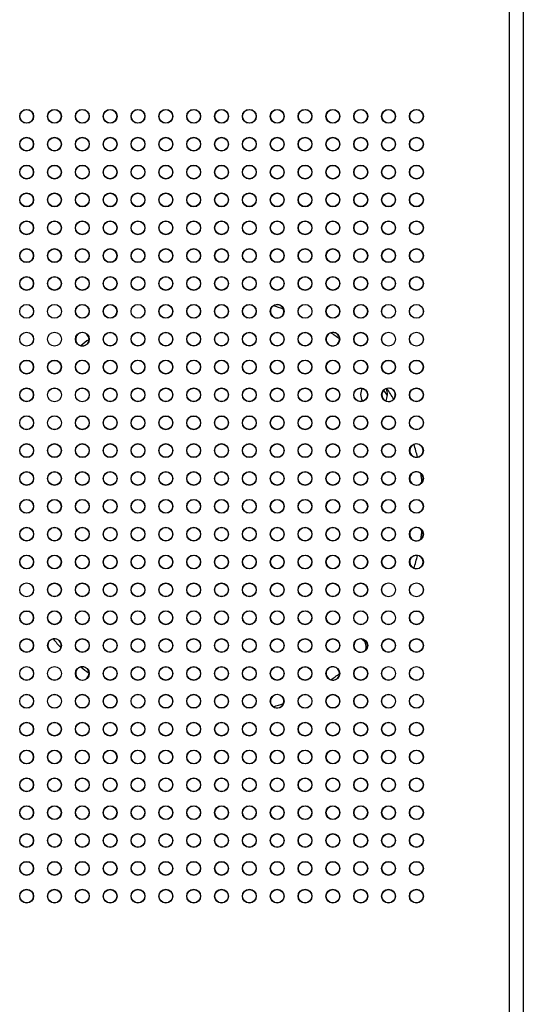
# Model space of a CAD drawing. Header units: millimetres. Extents: x 1141 to 9683, y 1625 to 6203.
# Tile 98 of 118: x 7291 to 7363, y 2592 to 2734. Entities that reach past the tile are written whole.
import ezdxf

# ---------------------------------------------------------------- set-up
doc = ezdxf.new("R2010")
doc.units = ezdxf.units.MM
doc.header["$LTSCALE"] = 25

msp = doc.modelspace()

# ---------------------------------------------------------------- linework, layer by layer
at = {"color": 7, "linetype": 'Continuous', "lineweight": 25}
for p, q in [((7361.07, 2163.67), (7361.07, 3033.67)), ((7363.07, 3033.67), (7363.07, 2163.67)), ((7327.15, 2692.46), (7327.16, 2692.46)), ((7328.62, 2691.99), (7328.62, 2691.99)), ((7335.42, 2688.59), (7335.42, 2688.59)), ((7299.52, 2686.73), (7299.52, 2686.73)), ((7300.67, 2687.65), (7300.68, 2687.65)), ((7336.67, 2687.7), (7336.68, 2687.7)), ((7343.54, 2679.6), (7343.04, 2680.37)), ((7343.47, 2680.61), (7343.48, 2680.61)), ((7344.46, 2679.07), (7344.46, 2679.07)), ((7347.36, 2672.57), (7347.36, 2672.57)), ((7347.87, 2670.73), (7347.87, 2670.72)), ((7348.34, 2668.41), (7348.34, 2668.41)), ((7348.51, 2667.14), (7348.51, 2667.14)), ((7348.51, 2660.22), (7348.51, 2660.21)), ((7348.34, 2658.94), (7348.34, 2658.94)), ((7347.87, 2656.63), (7347.87, 2656.62)), ((7347.36, 2654.78), (7347.36, 2654.78)), ((7295.54, 2644.62), (7295.54, 2644.62)), ((7339.8, 2644.64), (7339.81, 2644.63)), ((7339.98, 2644.51), (7339.81, 2644.63)), ((7296.63, 2643.37), (7296.62, 2643.37)), ((7340.34, 2642.95), (7340.34, 2642.94)), ((7299.52, 2640.62), (7299.52, 2640.62)), ((7300.68, 2639.7), (7300.67, 2639.7)), ((7335.42, 2638.76), (7335.42, 2638.76)), ((7336.68, 2639.65), (7336.67, 2639.65)), ((7327.16, 2634.89), (7327.15, 2634.89)), ((7328.62, 2635.36), (7328.62, 2635.36))]:
    msp.add_line(p, q, dxfattribs=at)
at = {"color": 7, "linetype": 'Continuous', "lineweight": 25, "flags": 128}
for points in [[(7339.75, 2679.74), (7339.89, 2680.46), (7339.96, 2680.61)], [(7340.02, 2678.76), (7339.89, 2679.01), (7339.75, 2679.74)]]:
    msp.add_lwpolyline(points, dxfattribs=at)
at = {"color": 7, "linetype": 'Continuous', "lineweight": 25}
for centre, radius in [((7291.71, 2719.68), 1), ((7291.71, 2719.68), 0.962), ((7295.71, 2719.68), 1), ((7295.71, 2719.68), 0.962), ((7299.71, 2719.68), 1), ((7299.71, 2719.68), 0.962), ((7303.71, 2719.68), 1), ((7303.71, 2719.68), 0.962), ((7307.71, 2719.68), 1), ((7307.71, 2719.68), 0.962), ((7311.71, 2719.68), 1), ((7311.71, 2719.68), 0.962), ((7315.71, 2719.68), 1), ((7315.71, 2719.68), 0.962), ((7319.71, 2719.68), 1), ((7319.71, 2719.68), 0.962), ((7323.71, 2719.68), 1), ((7323.71, 2719.68), 0.962), ((7327.71, 2719.68), 1), ((7327.71, 2719.68), 0.962), ((7331.71, 2719.68), 1), ((7331.71, 2719.68), 0.962), ((7335.71, 2719.68), 1), ((7335.71, 2719.68), 0.962), ((7339.71, 2719.68), 1), ((7339.71, 2719.68), 0.962), ((7343.71, 2719.68), 1), ((7343.71, 2719.68), 0.962), ((7347.71, 2719.68), 1), ((7347.71, 2719.68), 0.962), ((7291.71, 2715.68), 1), ((7291.71, 2715.68), 0.962), ((7295.71, 2715.68), 1), ((7295.71, 2715.68), 0.962), ((7299.71, 2715.68), 1), ((7299.71, 2715.68), 0.962), ((7303.71, 2715.68), 1), ((7303.71, 2715.68), 0.962), ((7307.71, 2715.68), 1), ((7307.71, 2715.68), 0.962), ((7311.71, 2715.68), 1), ((7311.71, 2715.68), 0.962), ((7315.71, 2715.68), 1), ((7315.71, 2715.68), 0.962), ((7319.71, 2715.68), 1), ((7319.71, 2715.68), 0.962), ((7323.71, 2715.68), 1), ((7323.71, 2715.68), 0.962), ((7327.71, 2715.68), 1), ((7327.71, 2715.68), 0.962), ((7331.71, 2715.68), 1), ((7331.71, 2715.68), 0.962), ((7335.71, 2715.68), 1), ((7335.71, 2715.68), 0.962), ((7339.71, 2715.68), 1), ((7339.71, 2715.68), 0.962), ((7343.71, 2715.68), 1), ((7343.71, 2715.68), 0.962), ((7347.71, 2715.68), 1), ((7347.71, 2715.68), 0.962), ((7291.71, 2711.68), 1), ((7291.71, 2711.68), 0.962), ((7295.71, 2711.68), 1), ((7295.71, 2711.68), 0.962), ((7299.71, 2711.68), 1), ((7299.71, 2711.68), 0.962), ((7303.71, 2711.68), 1), ((7303.71, 2711.68), 0.962), ((7307.71, 2711.68), 1), ((7307.71, 2711.68), 0.962), ((7311.71, 2711.68), 1), ((7311.71, 2711.68), 0.962), ((7315.71, 2711.68), 1), ((7315.71, 2711.68), 0.962), ((7319.71, 2711.68), 1), ((7319.71, 2711.68), 0.962), ((7323.71, 2711.68), 1), ((7323.71, 2711.68), 0.962), ((7327.71, 2711.68), 1), ((7327.71, 2711.68), 0.962), ((7331.71, 2711.68), 1), ((7331.71, 2711.68), 0.962), ((7335.71, 2711.68), 1), ((7335.71, 2711.68), 0.962), ((7339.71, 2711.68), 1), ((7339.71, 2711.68), 0.962), ((7343.71, 2711.68), 1), ((7343.71, 2711.68), 0.962), ((7347.71, 2711.68), 1), ((7347.71, 2711.68), 0.962), ((7291.71, 2707.68), 1), ((7291.71, 2707.68), 0.962), ((7295.71, 2707.68), 1), ((7295.71, 2707.68), 0.962), ((7299.71, 2707.68), 1), ((7299.71, 2707.68), 0.962), ((7303.71, 2707.68), 1), ((7303.71, 2707.68), 0.962), ((7307.71, 2707.68), 1), ((7307.71, 2707.68), 0.962), ((7311.71, 2707.68), 1), ((7311.71, 2707.68), 0.962), ((7315.71, 2707.68), 1), ((7315.71, 2707.68), 0.962), ((7319.71, 2707.68), 1), ((7319.71, 2707.68), 0.962), ((7323.71, 2707.68), 1), ((7323.71, 2707.68), 0.962), ((7327.71, 2707.68), 1), ((7327.71, 2707.68), 0.962), ((7331.71, 2707.68), 1), ((7331.71, 2707.68), 0.962), ((7335.71, 2707.68), 1), ((7335.71, 2707.68), 0.962), ((7339.71, 2707.68), 1), ((7339.71, 2707.68), 0.962), ((7343.71, 2707.68), 1), ((7343.71, 2707.68), 0.962), ((7347.71, 2707.68), 1), ((7347.71, 2707.68), 0.962), ((7291.71, 2703.68), 1), ((7291.71, 2703.68), 0.962), ((7295.71, 2703.68), 1), ((7295.71, 2703.68), 0.962), ((7299.71, 2703.68), 1), ((7299.71, 2703.68), 0.962), ((7303.71, 2703.68), 1), ((7303.71, 2703.68), 0.962), ((7307.71, 2703.68), 1), ((7307.71, 2703.68), 0.962), ((7311.71, 2703.68), 1), ((7311.71, 2703.68), 0.962), ((7315.71, 2703.68), 1), ((7315.71, 2703.68), 0.962), ((7319.71, 2703.68), 1), ((7319.71, 2703.68), 0.962), ((7323.71, 2703.68), 1), ((7323.71, 2703.68), 0.962), ((7327.71, 2703.68), 1), ((7327.71, 2703.68), 0.962), ((7331.71, 2703.68), 1), ((7331.71, 2703.68), 0.962), ((7335.71, 2703.68), 1), ((7335.71, 2703.68), 0.962), ((7339.71, 2703.68), 1), ((7339.71, 2703.68), 0.962), ((7343.71, 2703.68), 1), ((7343.71, 2703.68), 0.962), ((7347.71, 2703.68), 1), ((7347.71, 2703.68), 0.962), ((7291.71, 2699.68), 1), ((7291.71, 2699.68), 0.962), ((7295.71, 2699.68), 1), ((7295.71, 2699.68), 0.962), ((7299.71, 2699.68), 1), ((7299.71, 2699.68), 0.962), ((7303.71, 2699.68), 1), ((7303.71, 2699.68), 0.962), ((7307.71, 2699.68), 1), ((7307.71, 2699.68), 0.962), ((7311.71, 2699.68), 1), ((7311.71, 2699.68), 0.962), ((7315.71, 2699.68), 1), ((7315.71, 2699.68), 0.962), ((7319.71, 2699.68), 1), ((7319.71, 2699.68), 0.962), ((7323.71, 2699.68), 1), ((7323.71, 2699.68), 0.962), ((7327.71, 2699.68), 1), ((7327.71, 2699.68), 0.962), ((7331.71, 2699.68), 1), ((7331.71, 2699.68), 0.962), ((7335.71, 2699.68), 1), ((7335.71, 2699.68), 0.962), ((7339.71, 2699.68), 1), ((7339.71, 2699.68), 0.962), ((7343.71, 2699.68), 1), ((7343.71, 2699.68), 0.962), ((7347.71, 2699.68), 1), ((7347.71, 2699.68), 0.962), ((7291.71, 2695.68), 1), ((7291.71, 2695.68), 0.962), ((7295.71, 2695.68), 1), ((7295.71, 2695.68), 0.962), ((7299.71, 2695.68), 1), ((7299.71, 2695.68), 0.962), ((7303.71, 2695.68), 1), ((7303.71, 2695.68), 0.962), ((7307.71, 2695.68), 1), ((7307.71, 2695.68), 0.962), ((7311.71, 2695.68), 1), ((7311.71, 2695.68), 0.962), ((7315.71, 2695.68), 1), ((7315.71, 2695.68), 0.962), ((7319.71, 2695.68), 1), ((7319.71, 2695.68), 0.962), ((7323.71, 2695.68), 1), ((7323.71, 2695.68), 0.962), ((7327.71, 2695.68), 1), ((7327.71, 2695.68), 0.962), ((7331.71, 2695.68), 1), ((7331.71, 2695.68), 0.962), ((7335.71, 2695.68), 1), ((7335.71, 2695.68), 0.962), ((7339.71, 2695.68), 1), ((7339.71, 2695.68), 0.962), ((7343.71, 2695.68), 1), ((7343.71, 2695.68), 0.962), ((7347.71, 2695.68), 1), ((7347.71, 2695.68), 0.962), ((7291.71, 2691.68), 1), ((7291.71, 2691.68), 0.988), ((7295.71, 2691.68), 1), ((7295.71, 2691.68), 0.988), ((7299.71, 2691.68), 1), ((7299.71, 2691.68), 0.962), ((7303.71, 2691.68), 1), ((7303.71, 2691.68), 0.962), ((7307.71, 2691.68), 1), ((7307.71, 2691.68), 0.988), ((7311.71, 2691.68), 1), ((7311.71, 2691.68), 0.965), ((7315.71, 2691.68), 1), ((7315.71, 2691.68), 0.965), ((7319.71, 2691.68), 1), ((7319.71, 2691.68), 0.965), ((7323.71, 2691.68), 1), ((7323.71, 2691.68), 0.965), ((7327.71, 2691.68), 1), ((7331.71, 2691.68), 1), ((7331.71, 2691.68), 0.988), ((7335.71, 2691.68), 1), ((7335.71, 2691.68), 0.962), ((7339.71, 2691.68), 1), ((7339.71, 2691.68), 0.962), ((7343.71, 2691.68), 1), ((7343.71, 2691.68), 0.988), ((7347.71, 2691.68), 1), ((7347.71, 2691.68), 0.988), ((7291.71, 2687.68), 1), ((7291.71, 2687.68), 0.988), ((7295.71, 2687.68), 1), ((7295.71, 2687.68), 0.988), ((7299.71, 2687.68), 1), ((7303.71, 2687.68), 1), ((7303.71, 2687.68), 0.965), ((7307.71, 2687.68), 1), ((7307.71, 2687.68), 0.965), ((7311.71, 2687.68), 1), ((7311.71, 2687.68), 0.965), ((7315.71, 2687.68), 1), ((7315.71, 2687.68), 0.965), ((7319.71, 2687.68), 1), ((7319.71, 2687.68), 0.965), ((7323.71, 2687.68), 1), ((7323.71, 2687.68), 0.965), ((7327.71, 2687.68), 1), ((7327.71, 2687.68), 0.965), ((7331.71, 2687.68), 1), ((7331.71, 2687.68), 0.965), ((7335.71, 2687.68), 1), ((7339.71, 2687.68), 1), ((7339.71, 2687.68), 0.962), ((7343.71, 2687.68), 1), ((7343.71, 2687.68), 0.988), ((7347.71, 2687.68), 1), ((7347.71, 2687.68), 0.988), ((7291.71, 2683.68), 1), ((7291.71, 2683.68), 0.962), ((7295.71, 2683.68), 1), ((7295.71, 2683.68), 0.962), ((7299.71, 2683.68), 1), ((7299.71, 2683.68), 0.965), ((7303.71, 2683.68), 1), ((7303.71, 2683.68), 0.965), ((7307.71, 2683.68), 1), ((7307.71, 2683.68), 0.965), ((7311.71, 2683.68), 1), ((7311.71, 2683.68), 0.965), ((7315.71, 2683.68), 1), ((7315.71, 2683.68), 0.965), ((7319.71, 2683.68), 1), ((7319.71, 2683.68), 0.965), ((7323.71, 2683.68), 1), ((7323.71, 2683.68), 0.965), ((7327.71, 2683.68), 1), ((7327.71, 2683.68), 0.965), ((7331.71, 2683.68), 1), ((7331.71, 2683.68), 0.965), ((7335.71, 2683.68), 1), ((7335.71, 2683.68), 0.965), ((7339.71, 2683.68), 1), ((7339.71, 2683.68), 0.965), ((7343.71, 2683.68), 1), ((7343.71, 2683.68), 0.962), ((7347.71, 2683.68), 1), ((7347.71, 2683.68), 0.962), ((7291.71, 2679.68), 1), ((7291.71, 2679.68), 0.962), ((7295.71, 2679.68), 1), ((7295.71, 2679.68), 0.988), ((7299.71, 2679.68), 1), ((7299.71, 2679.68), 0.988), ((7303.71, 2679.68), 1), ((7303.71, 2679.68), 0.965), ((7307.71, 2679.68), 1), ((7307.71, 2679.68), 0.965), ((7311.71, 2679.68), 1), ((7311.71, 2679.68), 0.965), ((7315.71, 2679.68), 1), ((7315.71, 2679.68), 0.965), ((7319.71, 2679.68), 1), ((7319.71, 2679.68), 0.965), ((7323.71, 2679.68), 1), ((7323.71, 2679.68), 0.965), ((7327.71, 2679.68), 1), ((7327.71, 2679.68), 0.965), ((7331.71, 2679.68), 1), ((7331.71, 2679.68), 0.965), ((7335.71, 2679.68), 1), ((7335.71, 2679.68), 0.965), ((7339.71, 2679.68), 1), ((7339.71, 2679.68), 0.965), ((7343.71, 2679.68), 1), ((7347.71, 2679.68), 1), ((7347.71, 2679.68), 0.962), ((7291.71, 2675.68), 1), ((7291.71, 2675.68), 0.988), ((7295.71, 2675.68), 1), ((7295.71, 2675.68), 0.988), ((7299.71, 2675.68), 1), ((7299.71, 2675.68), 0.965), ((7303.71, 2675.68), 1), ((7303.71, 2675.68), 0.965), ((7307.71, 2675.68), 1), ((7307.71, 2675.68), 0.965), ((7311.71, 2675.68), 1), ((7311.71, 2675.68), 0.965), ((7315.71, 2675.68), 1), ((7315.71, 2675.68), 0.965), ((7319.71, 2675.68), 1), ((7319.71, 2675.68), 0.965), ((7323.71, 2675.68), 1), ((7323.71, 2675.68), 0.965), ((7327.71, 2675.68), 1), ((7327.71, 2675.68), 0.965), ((7331.71, 2675.68), 1), ((7331.71, 2675.68), 0.965), ((7335.71, 2675.68), 1), ((7335.71, 2675.68), 0.965), ((7339.71, 2675.68), 1), ((7339.71, 2675.68), 0.965), ((7343.71, 2675.68), 1), ((7343.71, 2675.68), 0.965), ((7347.71, 2675.68), 1), ((7347.71, 2675.68), 0.988), ((7291.71, 2671.68), 1), ((7291.71, 2671.68), 0.965), ((7295.71, 2671.68), 1), ((7295.71, 2671.68), 0.965), ((7299.71, 2671.68), 1), ((7299.71, 2671.68), 0.965), ((7303.71, 2671.68), 1), ((7303.71, 2671.68), 0.965), ((7307.71, 2671.68), 1), ((7307.71, 2671.68), 0.965), ((7311.71, 2671.68), 1), ((7311.71, 2671.68), 0.965), ((7315.71, 2671.68), 1), ((7315.71, 2671.68), 0.965), ((7319.71, 2671.68), 1), ((7319.71, 2671.68), 0.965), ((7323.71, 2671.68), 1), ((7323.71, 2671.68), 0.965), ((7327.71, 2671.68), 1), ((7327.71, 2671.68), 0.965), ((7331.71, 2671.68), 1), ((7331.71, 2671.68), 0.965), ((7335.71, 2671.68), 1), ((7335.71, 2671.68), 0.965), ((7339.71, 2671.68), 1), ((7339.71, 2671.68), 0.965), ((7343.71, 2671.68), 1), ((7343.71, 2671.68), 0.965), ((7347.71, 2671.68), 1), ((7291.71, 2667.68), 1), ((7291.71, 2667.68), 0.965), ((7295.71, 2667.68), 1), ((7295.71, 2667.68), 0.965), ((7299.71, 2667.68), 1), ((7299.71, 2667.68), 0.965), ((7303.71, 2667.68), 1), ((7303.71, 2667.68), 0.965), ((7307.71, 2667.68), 1), ((7307.71, 2667.68), 0.965), ((7311.71, 2667.68), 1), ((7311.71, 2667.68), 0.965), ((7315.71, 2667.68), 1), ((7315.71, 2667.68), 0.965), ((7319.71, 2667.68), 1), ((7319.71, 2667.68), 0.965), ((7323.71, 2667.68), 1), ((7323.71, 2667.68), 0.965), ((7327.71, 2667.68), 1), ((7327.71, 2667.68), 0.965), ((7331.71, 2667.68), 1), ((7331.71, 2667.68), 0.965), ((7335.71, 2667.68), 1), ((7335.71, 2667.68), 0.965), ((7339.71, 2667.68), 1), ((7339.71, 2667.68), 0.965), ((7343.71, 2667.68), 1), ((7343.71, 2667.68), 0.965), ((7347.71, 2667.68), 1), ((7291.71, 2663.68), 1), ((7291.71, 2663.68), 0.965), ((7295.71, 2663.68), 1), ((7295.71, 2663.68), 0.965), ((7299.71, 2663.68), 1), ((7299.71, 2663.68), 0.965), ((7303.71, 2663.68), 1), ((7303.71, 2663.68), 0.965), ((7307.71, 2663.68), 1), ((7307.71, 2663.68), 0.965), ((7311.71, 2663.68), 1), ((7311.71, 2663.68), 0.965), ((7315.71, 2663.68), 1), ((7315.71, 2663.68), 0.965), ((7319.71, 2663.68), 1), ((7319.71, 2663.68), 0.965), ((7323.71, 2663.68), 1), ((7323.71, 2663.68), 0.965), ((7327.71, 2663.68), 1), ((7327.71, 2663.68), 0.965), ((7331.71, 2663.68), 1), ((7331.71, 2663.68), 0.965), ((7335.71, 2663.68), 1), ((7335.71, 2663.68), 0.965), ((7339.71, 2663.68), 1), ((7339.71, 2663.68), 0.965), ((7343.71, 2663.68), 1), ((7343.71, 2663.68), 0.965), ((7347.71, 2663.68), 1), ((7347.71, 2663.68), 0.965), ((7291.71, 2659.68), 1), ((7291.71, 2659.68), 0.965), ((7295.71, 2659.68), 1), ((7295.71, 2659.68), 0.965), ((7299.71, 2659.68), 1), ((7299.71, 2659.68), 0.965), ((7303.71, 2659.68), 1), ((7303.71, 2659.68), 0.965), ((7307.71, 2659.68), 1), ((7307.71, 2659.68), 0.965), ((7311.71, 2659.68), 1), ((7311.71, 2659.68), 0.965), ((7315.71, 2659.68), 1), ((7315.71, 2659.68), 0.965), ((7319.71, 2659.68), 1), ((7319.71, 2659.68), 0.965), ((7323.71, 2659.68), 1), ((7323.71, 2659.68), 0.965), ((7327.71, 2659.68), 1), ((7327.71, 2659.68), 0.965), ((7331.71, 2659.68), 1), ((7331.71, 2659.68), 0.965), ((7335.71, 2659.68), 1), ((7335.71, 2659.68), 0.965), ((7339.71, 2659.68), 1), ((7339.71, 2659.68), 0.965), ((7343.71, 2659.68), 1), ((7343.71, 2659.68), 0.965), ((7347.71, 2659.68), 1), ((7291.71, 2655.68), 1), ((7291.71, 2655.68), 0.965), ((7295.71, 2655.68), 1), ((7295.71, 2655.68), 0.965), ((7299.71, 2655.68), 1), ((7299.71, 2655.68), 0.965), ((7303.71, 2655.68), 1), ((7303.71, 2655.68), 0.965), ((7307.71, 2655.68), 1), ((7307.71, 2655.68), 0.965), ((7311.71, 2655.68), 1), ((7311.71, 2655.68), 0.965), ((7315.71, 2655.68), 1), ((7315.71, 2655.68), 0.965), ((7319.71, 2655.68), 1), ((7319.71, 2655.68), 0.965), ((7323.71, 2655.68), 1), ((7323.71, 2655.68), 0.965), ((7327.71, 2655.68), 1), ((7327.71, 2655.68), 0.965), ((7331.71, 2655.68), 1), ((7331.71, 2655.68), 0.965), ((7335.71, 2655.68), 1), ((7335.71, 2655.68), 0.965), ((7339.71, 2655.68), 1), ((7339.71, 2655.68), 0.965), ((7343.71, 2655.68), 1), ((7343.71, 2655.68), 0.965), ((7347.71, 2655.68), 1), ((7291.71, 2651.68), 1), ((7291.71, 2651.68), 0.988), ((7295.71, 2651.68), 1), ((7295.71, 2651.68), 0.965), ((7299.71, 2651.68), 1), ((7299.71, 2651.68), 0.965), ((7303.71, 2651.68), 1), ((7303.71, 2651.68), 0.965), ((7307.71, 2651.68), 1), ((7307.71, 2651.68), 0.965), ((7311.71, 2651.68), 1), ((7311.71, 2651.68), 0.965), ((7315.71, 2651.68), 1), ((7315.71, 2651.68), 0.965), ((7319.71, 2651.68), 1), ((7319.71, 2651.68), 0.965), ((7323.71, 2651.68), 1), ((7323.71, 2651.68), 0.965), ((7327.71, 2651.68), 1), ((7327.71, 2651.68), 0.965), ((7331.71, 2651.68), 1), ((7331.71, 2651.68), 0.965), ((7335.71, 2651.68), 1), ((7335.71, 2651.68), 0.965), ((7339.71, 2651.68), 1), ((7339.71, 2651.68), 0.965), ((7343.71, 2651.68), 1), ((7343.71, 2651.68), 0.988), ((7347.71, 2651.68), 1), ((7347.71, 2651.68), 0.988), ((7291.71, 2647.68), 1), ((7291.71, 2647.68), 0.962), ((7295.71, 2647.68), 1), ((7295.71, 2647.68), 0.965), ((7299.71, 2647.68), 1), ((7299.71, 2647.68), 0.965), ((7303.71, 2647.68), 1), ((7303.71, 2647.68), 0.965), ((7307.71, 2647.68), 1), ((7307.71, 2647.68), 0.965), ((7311.71, 2647.68), 1), ((7311.71, 2647.68), 0.965), ((7315.71, 2647.68), 1), ((7315.71, 2647.68), 0.965), ((7319.71, 2647.68), 1), ((7319.71, 2647.68), 0.965), ((7323.71, 2647.68), 1), ((7323.71, 2647.68), 0.965), ((7327.71, 2647.68), 1), ((7327.71, 2647.68), 0.965), ((7331.71, 2647.68), 1), ((7331.71, 2647.68), 0.965), ((7335.71, 2647.68), 1), ((7335.71, 2647.68), 0.965), ((7339.71, 2647.68), 1), ((7339.71, 2647.68), 0.988), ((7343.71, 2647.68), 1), ((7343.71, 2647.68), 0.988), ((7347.71, 2647.68), 1), ((7347.71, 2647.68), 0.962), ((7291.71, 2643.68), 1), ((7291.71, 2643.68), 0.962), ((7295.71, 2643.68), 1), ((7299.71, 2643.68), 1), ((7299.71, 2643.68), 0.965), ((7303.71, 2643.68), 1), ((7303.71, 2643.68), 0.965), ((7307.71, 2643.68), 1), ((7307.71, 2643.68), 0.965), ((7311.71, 2643.68), 1), ((7311.71, 2643.68), 0.965), ((7315.71, 2643.68), 1), ((7315.71, 2643.68), 0.965), ((7319.71, 2643.68), 1), ((7319.71, 2643.68), 0.965), ((7323.71, 2643.68), 1), ((7323.71, 2643.68), 0.965), ((7327.71, 2643.68), 1), ((7327.71, 2643.68), 0.965), ((7331.71, 2643.68), 1), ((7331.71, 2643.68), 0.965), ((7335.71, 2643.68), 1), ((7335.71, 2643.68), 0.965), ((7339.71, 2643.68), 1), ((7343.71, 2643.68), 1), ((7343.71, 2643.68), 0.962), ((7347.71, 2643.68), 1), ((7347.71, 2643.68), 0.962), ((7291.71, 2639.68), 1), ((7291.71, 2639.68), 0.988), ((7295.71, 2639.68), 1), ((7295.71, 2639.68), 0.988), ((7299.71, 2639.68), 1), ((7303.71, 2639.68), 1), ((7303.71, 2639.68), 0.965), ((7307.71, 2639.68), 1), ((7307.71, 2639.68), 0.965), ((7311.71, 2639.68), 1), ((7311.71, 2639.68), 0.965), ((7315.71, 2639.68), 1), ((7315.71, 2639.68), 0.965), ((7319.71, 2639.68), 1), ((7319.71, 2639.68), 0.965), ((7323.71, 2639.68), 1), ((7323.71, 2639.68), 0.965), ((7327.71, 2639.68), 1), ((7327.71, 2639.68), 0.965), ((7331.71, 2639.68), 1), ((7331.71, 2639.68), 0.965), ((7335.71, 2639.68), 1), ((7339.71, 2639.68), 1), ((7339.71, 2639.68), 0.962), ((7343.71, 2639.68), 1), ((7343.71, 2639.68), 0.988), ((7347.71, 2639.68), 1), ((7347.71, 2639.68), 0.988), ((7291.71, 2635.68), 1), ((7291.71, 2635.68), 0.988), ((7295.71, 2635.68), 1), ((7295.71, 2635.68), 0.988), ((7299.71, 2635.68), 1), ((7299.71, 2635.68), 0.962), ((7303.71, 2635.68), 1), ((7303.71, 2635.68), 0.962), ((7307.71, 2635.68), 1), ((7307.71, 2635.68), 0.988), ((7311.71, 2635.68), 1), ((7311.71, 2635.68), 0.965), ((7315.71, 2635.68), 1), ((7315.71, 2635.68), 0.965), ((7319.71, 2635.68), 1), ((7319.71, 2635.68), 0.965), ((7323.71, 2635.68), 1), ((7323.71, 2635.68), 0.965), ((7327.71, 2635.68), 1), ((7331.71, 2635.68), 1), ((7331.71, 2635.68), 0.988), ((7335.71, 2635.68), 1), ((7335.71, 2635.68), 0.962), ((7339.71, 2635.68), 1), ((7339.71, 2635.68), 0.962), ((7343.71, 2635.68), 1), ((7343.71, 2635.68), 0.988), ((7347.71, 2635.68), 1), ((7347.71, 2635.68), 0.988), ((7291.71, 2631.68), 1), ((7291.71, 2631.68), 0.962), ((7295.71, 2631.68), 1), ((7295.71, 2631.68), 0.962), ((7299.71, 2631.68), 1), ((7299.71, 2631.68), 0.962), ((7303.71, 2631.68), 1), ((7303.71, 2631.68), 0.962), ((7307.71, 2631.68), 1), ((7307.71, 2631.68), 0.962), ((7311.71, 2631.68), 1), ((7311.71, 2631.68), 0.962), ((7315.71, 2631.68), 1), ((7315.71, 2631.68), 0.962), ((7319.71, 2631.68), 1), ((7319.71, 2631.68), 0.962), ((7323.71, 2631.68), 1), ((7323.71, 2631.68), 0.962), ((7327.71, 2631.68), 1), ((7327.71, 2631.68), 0.962), ((7331.71, 2631.68), 1), ((7331.71, 2631.68), 0.962), ((7335.71, 2631.68), 1), ((7335.71, 2631.68), 0.962), ((7339.71, 2631.68), 1), ((7339.71, 2631.68), 0.962), ((7343.71, 2631.68), 1), ((7343.71, 2631.68), 0.962), ((7347.71, 2631.68), 1), ((7347.71, 2631.68), 0.962), ((7291.71, 2627.68), 1), ((7295.71, 2627.68), 1), ((7299.71, 2627.68), 1), ((7303.71, 2627.68), 1), ((7307.71, 2627.68), 1), ((7311.71, 2627.68), 1), ((7315.71, 2627.68), 1), ((7319.71, 2627.68), 1), ((7323.71, 2627.68), 1), ((7327.71, 2627.68), 1), ((7331.71, 2627.68), 1), ((7335.71, 2627.68), 1), ((7339.71, 2627.68), 1), ((7343.71, 2627.68), 1), ((7347.71, 2627.68), 1), ((7291.71, 2627.68), 0.962), ((7295.71, 2627.68), 0.962), ((7299.71, 2627.68), 0.962), ((7303.71, 2627.68), 0.962), ((7307.71, 2627.68), 0.962), ((7311.71, 2627.68), 0.962), ((7315.71, 2627.68), 0.962), ((7319.71, 2627.68), 0.962), ((7323.71, 2627.68), 0.962), ((7327.71, 2627.68), 0.962), ((7331.71, 2627.68), 0.962), ((7335.71, 2627.68), 0.962), ((7339.71, 2627.68), 0.962), ((7343.71, 2627.68), 0.962), ((7347.71, 2627.68), 0.962), ((7291.71, 2623.68), 1), ((7291.71, 2623.68), 0.962), ((7295.71, 2623.68), 1), ((7295.71, 2623.68), 0.962), ((7299.71, 2623.68), 1), ((7299.71, 2623.68), 0.962), ((7303.71, 2623.68), 1), ((7303.71, 2623.68), 0.962), ((7307.71, 2623.68), 1), ((7307.71, 2623.68), 0.962), ((7311.71, 2623.68), 1), ((7311.71, 2623.68), 0.962), ((7315.71, 2623.68), 1), ((7315.71, 2623.68), 0.962), ((7319.71, 2623.68), 1), ((7319.71, 2623.68), 0.962), ((7323.71, 2623.68), 1), ((7323.71, 2623.68), 0.962), ((7327.71, 2623.68), 1), ((7327.71, 2623.68), 0.962), ((7331.71, 2623.68), 1), ((7331.71, 2623.68), 0.962), ((7335.71, 2623.68), 1), ((7335.71, 2623.68), 0.962), ((7339.71, 2623.68), 1), ((7339.71, 2623.68), 0.962), ((7343.71, 2623.68), 1), ((7343.71, 2623.68), 0.962), ((7347.71, 2623.68), 1), ((7347.71, 2623.68), 0.962), ((7291.71, 2619.68), 1), ((7291.71, 2619.68), 0.962), ((7295.71, 2619.68), 1), ((7295.71, 2619.68), 0.962), ((7299.71, 2619.68), 1), ((7299.71, 2619.68), 0.962), ((7303.71, 2619.68), 1), ((7303.71, 2619.68), 0.962), ((7307.71, 2619.68), 1), ((7307.71, 2619.68), 0.962), ((7311.71, 2619.68), 1), ((7311.71, 2619.68), 0.962), ((7315.71, 2619.68), 1), ((7315.71, 2619.68), 0.962), ((7319.71, 2619.68), 1), ((7319.71, 2619.68), 0.962), ((7323.71, 2619.68), 1), ((7323.71, 2619.68), 0.962), ((7327.71, 2619.68), 1), ((7327.71, 2619.68), 0.962), ((7331.71, 2619.68), 1), ((7331.71, 2619.68), 0.962), ((7335.71, 2619.68), 1), ((7335.71, 2619.68), 0.962), ((7339.71, 2619.68), 1), ((7339.71, 2619.68), 0.962), ((7343.71, 2619.68), 1), ((7343.71, 2619.68), 0.962), ((7347.71, 2619.68), 1), ((7347.71, 2619.68), 0.962), ((7291.71, 2615.68), 1), ((7291.71, 2615.68), 0.962), ((7295.71, 2615.68), 1), ((7295.71, 2615.68), 0.962), ((7299.71, 2615.68), 1), ((7299.71, 2615.68), 0.962), ((7303.71, 2615.68), 1), ((7303.71, 2615.68), 0.962), ((7307.71, 2615.68), 1), ((7307.71, 2615.68), 0.962), ((7311.71, 2615.68), 1), ((7311.71, 2615.68), 0.962), ((7315.71, 2615.68), 1), ((7315.71, 2615.68), 0.962), ((7319.71, 2615.68), 1), ((7319.71, 2615.68), 0.962), ((7323.71, 2615.68), 1), ((7323.71, 2615.68), 0.962), ((7327.71, 2615.68), 1), ((7327.71, 2615.68), 0.962), ((7331.71, 2615.68), 1), ((7331.71, 2615.68), 0.962), ((7335.71, 2615.68), 1), ((7335.71, 2615.68), 0.962), ((7339.71, 2615.68), 1), ((7339.71, 2615.68), 0.962), ((7343.71, 2615.68), 1), ((7343.71, 2615.68), 0.962), ((7347.71, 2615.68), 1), ((7347.71, 2615.68), 0.962), ((7291.71, 2611.68), 1), ((7291.71, 2611.68), 0.962), ((7295.71, 2611.68), 1), ((7295.71, 2611.68), 0.962), ((7299.71, 2611.68), 1), ((7299.71, 2611.68), 0.962), ((7303.71, 2611.68), 1), ((7303.71, 2611.68), 0.962), ((7307.71, 2611.68), 1), ((7307.71, 2611.68), 0.962), ((7311.71, 2611.68), 1), ((7311.71, 2611.68), 0.962), ((7315.71, 2611.68), 1), ((7315.71, 2611.68), 0.962), ((7319.71, 2611.68), 1), ((7319.71, 2611.68), 0.962), ((7323.71, 2611.68), 1), ((7323.71, 2611.68), 0.962), ((7327.71, 2611.68), 1), ((7327.71, 2611.68), 0.962), ((7331.71, 2611.68), 1), ((7331.71, 2611.68), 0.962), ((7335.71, 2611.68), 1), ((7335.71, 2611.68), 0.962), ((7339.71, 2611.68), 1), ((7339.71, 2611.68), 0.962), ((7343.71, 2611.68), 1), ((7343.71, 2611.68), 0.962), ((7347.71, 2611.68), 1), ((7347.71, 2611.68), 0.962), ((7291.71, 2607.68), 1), ((7291.71, 2607.68), 0.962), ((7295.71, 2607.68), 1), ((7295.71, 2607.68), 0.962), ((7299.71, 2607.68), 1), ((7299.71, 2607.68), 0.962), ((7303.71, 2607.68), 1), ((7303.71, 2607.68), 0.962), ((7307.71, 2607.68), 1), ((7307.71, 2607.68), 0.962), ((7311.71, 2607.68), 1), ((7311.71, 2607.68), 0.962), ((7315.71, 2607.68), 1), ((7315.71, 2607.68), 0.962), ((7319.71, 2607.68), 1), ((7319.71, 2607.68), 0.962), ((7323.71, 2607.68), 1), ((7323.71, 2607.68), 0.962), ((7327.71, 2607.68), 1), ((7327.71, 2607.68), 0.962), ((7331.71, 2607.68), 1), ((7331.71, 2607.68), 0.962), ((7335.71, 2607.68), 1), ((7335.71, 2607.68), 0.962), ((7339.71, 2607.68), 1), ((7339.71, 2607.68), 0.962), ((7343.71, 2607.68), 1), ((7343.71, 2607.68), 0.962), ((7347.71, 2607.68), 1), ((7347.71, 2607.68), 0.962)]:
    msp.add_circle(centre, radius, dxfattribs=at)
for centre, radius, start, end in [((7327.71, 2691.68), 0.965, 125.3016, 19.0606), ((7327.71, 2691.68), 0.962, 19.2254, 125.1368), ((7318.71, 2663.68), 30, 70.7151, 73.6471), ((7299.71, 2687.68), 0.962, 358.2609, 258.474), ((7335.71, 2687.68), 0.965, 107.8093, 1.5683), ((7335.71, 2687.68), 0.962, 1.7331, 107.6445), ((7318.71, 2663.68), 30, 53.2228, 56.1548), ((7299.71, 2687.68), 0.965, 258.3082, 358.4268), ((7318.71, 2663.68), 30, 126.9627, 129.7723), ((7343.71, 2679.68), 0.965, 104.2353, 321.0032), ((7341.65, 2679.74), 1.9, 330.5499, 26.1117), ((7343.71, 2679.68), 0.962, 321.0795, 104.159), ((7318.71, 2663.68), 30, 30.877, 34.3615), ((7347.71, 2671.68), 0.965, 111.2851, 279.5592), ((7347.71, 2671.68), 0.962, 279.5446, 111.2998), ((7318.71, 2663.68), 30, 13.595, 17.2493), ((7347.71, 2667.68), 0.965, 49.7364, 325.9703), ((7347.71, 2667.68), 0.962, 326.213, 49.4936), ((7318.71, 2663.68), 30, 6.6329, 9.0737), ((7347.71, 2659.68), 0.965, 34.0297, 310.2636), ((7347.71, 2659.68), 0.962, 310.5064, 33.787), ((7318.71, 2663.68), 30, 350.9263, 353.3671), ((7347.71, 2655.68), 0.965, 80.4408, 248.7149), ((7347.71, 2655.68), 0.962, 248.7002, 80.4554), ((7318.71, 2663.68), 30, 342.7507, 346.405), ((7295.71, 2643.68), 0.962, 100.3118, 341.7064), ((7295.71, 2643.68), 0.965, 341.591, 100.4272), ((7318.71, 2663.68), 30, 219.4297, 222.5885), ((7339.71, 2643.68), 0.965, 84.7445, 310.4618), ((7339.71, 2643.68), 0.962, 311.0253, 84.3784), ((7339.29, 2643.53), 1.2, 331.2118, 55), ((7299.71, 2639.68), 0.962, 101.526, 1.7391), ((7299.71, 2639.68), 0.965, 1.5732, 101.6918), ((7318.71, 2663.68), 30, 230.2277, 233.0373), ((7335.71, 2639.68), 0.965, 358.4317, 252.1907), ((7335.71, 2639.68), 0.962, 252.3555, 358.2669), ((7318.71, 2663.68), 30, 303.8452, 306.7772), ((7327.71, 2635.68), 0.965, 340.9394, 234.6984), ((7327.71, 2635.68), 0.962, 234.8632, 340.7746), ((7318.71, 2663.68), 30, 286.3529, 289.2849)]:
    msp.add_arc(centre, radius, start, end, dxfattribs=at)

doc.saveas('drawing.dxf')
